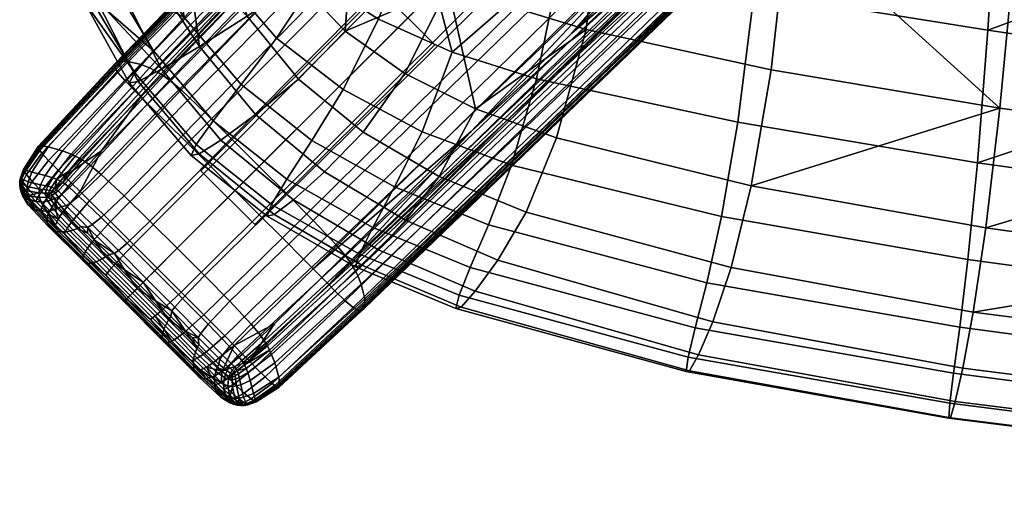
# Model space of a CAD drawing. Header units: millimetres. Extents: x -300 to 300, y -315 to 353.
# Tile 1 of 53: x -299 to -221, y -306 to -268. Entities that reach past the tile are written whole.
import ezdxf

# ---------------------------------------------------------------- set-up
doc = ezdxf.new("R2010")
doc.units = ezdxf.units.MM
doc.header["$MEASUREMENT"] = 0
for name, color, linetype in [('nozky', 250, 'Continuous'), ('podnoz', 7, 'Continuous'), ('sedak', 203, 'Continuous')]:
    doc.layers.add(name, color=color, linetype=linetype)

msp = doc.modelspace()

# ---------------------------------------------------------------- meshes
at = {"layer": 'nozky'}
mesh = msp.add_polyface(dxfattribs=at)
corners = [(-270.429, -266.186, 10), (-266.187, -270.429, 10), (-284.571, -280.328, 10), (-280.328, -284.571, 10), (-270.429, -266.186), (-266.187, -270.429), (-284.571, -280.328), (-280.328, -284.571), (-266.187, -270.429), (-266.187, -270.429, 10), (-270.429, -266.186), (-270.429, -266.186, 10), (-270.429, -266.186), (-270.429, -266.186, 10), (-284.571, -280.328), (-284.571, -280.328, 10), (-284.571, -280.328), (-284.571, -280.328, 10), (-280.328, -284.571), (-280.328, -284.571, 10), (-280.328, -284.571), (-280.328, -284.571, 10), (-266.187, -270.429), (-266.187, -270.429, 10), (-284.571, 280.328, 10), (-280.328, 284.571, 10), (-270.429, 266.186, 10), (-266.187, 270.429, 10), (-284.571, 280.328), (-280.328, 284.571), (-270.429, 266.186), (-266.187, 270.429), (-270.429, 266.186), (-270.429, 266.186, 10), (-266.187, 270.429), (-266.187, 270.429, 10), (-266.187, 270.429), (-266.187, 270.429, 10), (-280.328, 284.571), (-280.328, 284.571, 10), (-280.328, 284.571), (-280.328, 284.571, 10), (-284.571, 280.328), (-284.571, 280.328, 10), (-284.571, 280.328), (-284.571, 280.328, 10), (-270.429, 266.186), (-270.429, 266.186, 10), (270.429, 266.186, 10), (266.187, 270.429, 10), (284.571, 280.328, 10), (280.328, 284.571, 10), (270.429, 266.186), (266.187, 270.429), (284.571, 280.328), (280.328, 284.571), (266.187, 270.429), (266.187, 270.429, 10), (270.429, 266.186), (270.429, 266.186, 10), (270.429, 266.186), (270.429, 266.186, 10), (284.571, 280.328), (284.571, 280.328, 10), (284.571, 280.328), (284.571, 280.328, 10), (280.328, 284.571), (280.328, 284.571, 10), (280.328, 284.571), (280.328, 284.571, 10), (266.187, 270.429), (266.187, 270.429, 10), (284.571, -280.328, 10), (280.328, -284.571, 10), (270.429, -266.186, 10), (266.187, -270.429, 10), (284.571, -280.328), (280.328, -284.571), (270.429, -266.186), (266.187, -270.429), (270.429, -266.186), (270.429, -266.186, 10), (266.187, -270.429), (266.187, -270.429, 10), (266.187, -270.429), (266.187, -270.429, 10), (280.328, -284.571), (280.328, -284.571, 10), (280.328, -284.571), (280.328, -284.571, 10), (284.571, -280.328), (284.571, -280.328, 10), (284.571, -280.328), (284.571, -280.328, 10), (270.429, -266.186), (270.429, -266.186, 10)]
mesh.append_faces([[corners[k] for k in face] for face in [(1, 0, 2, 3), (5, 7, 6, 4), (9, 8, 10, 11), (13, 12, 14, 15), (17, 16, 18, 19), (21, 20, 22, 23), (25, 24, 26, 27), (29, 31, 30, 28), (33, 32, 34, 35), (37, 36, 38, 39), (41, 40, 42, 43), (45, 44, 46, 47), (49, 48, 50, 51), (53, 55, 54, 52), (57, 56, 58, 59), (61, 60, 62, 63), (65, 64, 66, 67), (69, 68, 70, 71), (73, 72, 74, 75), (77, 79, 78, 76), (81, 80, 82, 83), (85, 84, 86, 87), (89, 88, 90, 91), (93, 92, 94, 95)]])
at = {"layer": 'podnoz'}
mesh = msp.add_polyface(dxfattribs=at)
corners = [(-287.293, -276.502, 21.707), (-285.619, -278.17, 21.979), (-257.284, -249.516, 25.912), (-259.028, -247.772, 25.637), (-288.049, -275.75, 21.48), (-259.816, -246.984, 25.408), (-246.984, -259.815, 25.408), (-246.266, -260.534, 25.103), (-235.95, -250.453, 26.488), (-255.437, -269.505, 23.885), (-250.453, -235.95, 26.488), (-260.534, -246.266, 25.103), (-269.505, -255.438, 23.885), (-239.513, -224.748, 27.988), (-277.25, -263.348, 22.832), (-245.698, -261.102, 24.765), (-243.217, -260.365, 9.284), (-252.646, -268.82, 7.734), (-243.416, -260.029, 8.797), (-263.262, -242.859, 19.017), (-291.334, -271.918, 15.192), (-291.358, -272.031, 15.915), (-263.276, -242.997, 19.763), (-219.398, -197.161, 25.091), (-219.352, -197.316, 25.816), (-263.114, -242.653, 17.44), (-291.164, -271.76, 13.674), (-219.38, -196.922, 23.555), (-262.418, -242.52, 14.162), (-290.412, -271.705, 10.561), (-261.332, -242.77, 11.12), (-289.262, -271.981, 7.74), (-260.697, -243.043, 9.838), (-288.604, -272.247, 6.584), (-260.366, -243.217, 9.284), (-288.266, -272.414, 6.096), (-279.858, -260.33, 18.22), (-272.154, -252.375, 19.256), (-263.246, -243.156, 20.472), (-253.246, -232.785, 21.87), (-242.398, -221.52, 23.393), (-268.821, -252.646, 7.734), (-276.461, -260.616, 6.894), (-260.029, -243.416, 8.797), (-250.204, -233.018, 10.102), (-239.565, -221.716, 11.552), (-282.185, -277.807, 4.381), (-253.866, -249.086, 6.647), (-251.475, -251.475, 6.584), (-279.995, -279.994, 4.375), (-284.257, -275.75, 4.391), (-256.131, -246.838, 6.839), (-286.131, -273.961, 4.528), (-258.169, -244.877, 7.283), (-287.029, -273.215, 4.903), (-259.115, -244.07, 7.839), (-287.506, -272.87, 5.255), (-259.604, -243.701, 8.29), (-287.716, -272.732, 5.452), (-259.818, -243.554, 8.529), (-243.554, -259.817, 8.529), (-263.146, -243.389, 21.295), (-263.205, -243.268, 20.892), (-291.301, -272.266, 17.016), (-291.247, -272.373, 17.411), (-262.974, -243.658, 22.047), (-291.085, -272.617, 18.151), (-262.424, -244.326, 23.341), (-290.557, -273.236, 19.431), (-261.607, -245.187, 24.358), (-289.771, -274.045, 20.439), (-261.102, -245.697, 24.765), (-289.285, -274.527, 20.842), (-219.107, -197.751, 27.307), (-219.195, -197.618, 26.914)]
mesh.append_faces([[corners[k] for k in face] for face in [(0, 1, 2, 3), (4, 0, 3, 5), (6, 7, 8, 8), (6, 9, 7, 7), (5, 10, 11, 11), (5, 11, 12, 12), (10, 5, 13, 13), (14, 5, 12, 12), (15, 8, 7, 7), (9, 15, 7, 7), (16, 17, 18, 18), (19, 20, 21, 22), (23, 19, 22, 24), (25, 26, 20, 19), (27, 25, 19, 23), (28, 29, 26, 25), (30, 31, 29, 28), (32, 33, 31, 30), (34, 35, 33, 32), (22, 36, 37, 37), (22, 38, 39, 39), (38, 22, 37, 37), (40, 22, 39, 39), (24, 22, 40, 40), (22, 21, 36, 36), (34, 41, 42, 35), (41, 34, 43, 43), (44, 34, 45, 45), (43, 34, 44, 44), (46, 47, 48, 49), (50, 51, 47, 46), (52, 53, 51, 50), (54, 55, 53, 52), (56, 57, 55, 54), (58, 59, 57, 56), (17, 60, 18, 18), (44, 45, 59, 59), (44, 59, 43, 43), (43, 59, 41, 41), (58, 42, 41, 59), (61, 62, 63, 64), (65, 61, 64, 66), (67, 65, 66, 68), (69, 67, 68, 70), (71, 69, 70, 72), (73, 74, 62, 61), (62, 38, 37, 37), (62, 40, 39, 39), (62, 39, 38, 38), (62, 37, 36, 36), (62, 36, 63, 63), (14, 12, 71, 71), (71, 12, 11, 11), (71, 10, 13, 13), (10, 71, 11, 11)]])
mesh = msp.add_polyface(dxfattribs=at)
corners = [(-276.502, -287.293, 21.707), (-275.75, -288.049, 21.48), (-246.984, -259.815, 25.408), (-247.772, -259.027, 25.637), (-278.17, -285.619, 21.979), (-249.516, -257.284, 25.912), (-279.993, -283.794, 22.079), (-251.418, -255.382, 26.013), (-281.893, -281.894, 22.094), (-253.4, -253.4, 26.027), (-283.794, -279.993, 22.079), (-255.382, -251.418, 26.013), (-285.619, -278.17, 21.979), (-257.284, -249.516, 25.912), (-263.348, -277.25, 22.832), (-255.437, -269.505, 23.885), (-259.816, -246.984, 25.408), (-277.25, -263.348, 22.832), (-288.739, -275.066, 21.178), (-288.049, -275.75, 21.48), (-273.236, -290.557, 19.431), (-272.617, -291.085, 18.151), (-243.659, -262.974, 22.047), (-244.326, -262.424, 23.341), (-274.044, -289.771, 20.439), (-245.187, -261.607, 24.358), (-274.527, -289.285, 20.842), (-245.698, -261.102, 24.765), (-243.268, -263.205, 20.892), (-252.375, -272.154, 19.256), (-243.157, -263.246, 20.472), (-260.33, -279.858, 18.22), (-272.247, -288.604, 6.584), (-272.414, -288.266, 6.096), (-243.217, -260.365, 9.284), (-243.043, -260.697, 9.838), (-271.981, -289.262, 7.74), (-242.77, -261.332, 11.12), (-271.705, -290.412, 10.561), (-242.52, -262.418, 14.162), (-271.76, -291.164, 13.674), (-242.653, -263.114, 17.44), (-260.616, -276.461, 6.894), (-252.646, -268.82, 7.734), (-242.997, -263.275, 19.763), (-272.031, -291.357, 15.915), (-291.334, -271.918, 15.192), (-297.345, -278.428, 14.031), (-297.35, -278.494, 14.721), (-291.358, -272.031, 15.915), (-291.164, -271.76, 13.674), (-297.223, -278.365, 12.585), (-290.412, -271.705, 10.561), (-296.555, -278.461, 9.637), (-289.262, -271.981, 7.74), (-295.429, -278.775, 6.994), (-288.604, -272.247, 6.584), (-294.771, -279.023, 5.917), (-288.266, -272.414, 6.096), (-294.436, -279.176, 5.463), (-291.338, -272.168, 16.605), (-297.316, -278.59, 15.377), (-279.858, -260.33, 18.22), (-287.927, -272.603, 5.676), (-294.103, -279.351, 5.074), (-276.461, -260.616, 6.894), (-272.87, -287.506, 5.255), (-243.701, -259.604, 8.29), (-243.554, -259.817, 8.529), (-272.732, -287.716, 5.452), (-273.214, -287.029, 4.903), (-244.07, -259.115, 7.839), (-273.96, -286.131, 4.528), (-244.877, -258.169, 7.283), (-275.751, -284.257, 4.391), (-246.837, -256.131, 6.839), (-277.807, -282.185, 4.381), (-249.087, -253.865, 6.647), (-279.995, -279.994, 4.375), (-251.475, -251.475, 6.584), (-293.696, -279.6, 4.686), (-287.506, -272.87, 5.255), (-287.029, -273.215, 4.903), (-293.244, -279.922, 4.364), (-293.898, -279.471, 4.867), (-287.716, -272.732, 5.452), (-291.247, -272.373, 17.411), (-291.301, -272.266, 17.016), (-297.275, -278.665, 15.767), (-297.218, -278.752, 16.141), (-291.085, -272.617, 18.151), (-297.057, -278.963, 16.839), (-290.557, -273.236, 19.431), (-296.544, -279.528, 18.039), (-289.771, -274.045, 20.439), (-295.77, -280.299, 18.996), (-292.37, -278.778, 20.509), (-289.285, -274.527, 20.842), (-261.102, -245.697, 24.765)]
mesh.append_faces([[corners[k] for k in face] for face in [(0, 1, 2, 3), (4, 0, 3, 5), (6, 4, 5, 7), (8, 6, 7, 9), (10, 8, 9, 11), (12, 10, 11, 13), (1, 14, 2, 2), (14, 15, 2, 2), (16, 17, 18, 19), (20, 21, 22, 23), (24, 20, 23, 25), (26, 24, 25, 27), (28, 29, 30, 30), (28, 31, 29, 29), (14, 26, 27, 27), (27, 15, 14, 14), (32, 33, 34, 35), (36, 32, 35, 37), (38, 36, 37, 39), (40, 38, 39, 41), (34, 42, 43, 43), (34, 33, 42, 42), (44, 29, 31, 45), (29, 44, 30, 30), (46, 47, 48, 49), (50, 51, 47, 46), (52, 53, 51, 50), (54, 55, 53, 52), (56, 57, 55, 54), (58, 59, 57, 56), (60, 49, 48, 61), (62, 49, 60, 60), (58, 63, 64, 59), (63, 58, 65, 65), (66, 67, 68, 69), (70, 71, 67, 66), (72, 73, 71, 70), (74, 75, 73, 72), (76, 77, 75, 74), (78, 79, 77, 76), (80, 81, 82, 83), (84, 85, 81, 80), (68, 43, 42, 42), (69, 68, 42, 42), (84, 64, 63, 85), (85, 63, 65, 65), (86, 87, 88, 89), (90, 86, 89, 91), (92, 90, 91, 93), (94, 92, 93, 95), (87, 62, 60, 60), (60, 61, 88, 87), (96, 18, 97, 97), (97, 18, 17, 98)]])
mesh = msp.add_polyface(dxfattribs=at)
corners = [(-282.695, -293.319, 20.219), (-281.959, -294.066, 20), (-275.75, -288.049, 21.48), (-276.502, -287.293, 21.707), (-284.333, -291.669, 20.482), (-278.17, -285.619, 21.979), (-275.067, -288.739, 21.178), (-263.348, -277.25, 22.832), (-281.291, -294.748, 19.707), (-278.778, -292.369, 20.509), (-272.373, -291.247, 17.411), (-272.265, -291.301, 17.016), (-243.268, -263.205, 20.892), (-243.389, -263.146, 21.295), (-272.617, -291.085, 18.151), (-243.659, -262.974, 22.047), (-278.752, -297.218, 16.141), (-278.665, -297.275, 15.767), (-278.963, -297.057, 16.839), (-279.528, -296.544, 18.039), (-273.236, -290.557, 19.431), (-280.298, -295.77, 18.996), (-274.044, -289.771, 20.439), (-280.766, -295.289, 19.383), (-274.527, -289.285, 20.842), (-280.444, -298.399, 15.387), (-280.372, -298.443, 15.069), (-280.631, -298.273, 15.97), (-281.171, -297.83, 16.988), (-272.168, -291.338, 16.605), (-260.33, -279.858, 18.22), (-278.59, -297.316, 15.377), (-280.315, -298.477, 14.732), (-279.55, -298.026, 15.064), (-280.899, -298.709, 14.382), (-271.918, -291.334, 15.192), (-271.76, -291.164, 13.674), (-242.653, -263.114, 17.44), (-242.859, -263.262, 19.017), (-272.031, -291.357, 15.915), (-242.997, -263.275, 19.763), (-279.024, -294.771, 5.917), (-279.176, -294.436, 5.463), (-272.414, -288.266, 6.096), (-272.247, -288.604, 6.584), (-278.775, -295.43, 6.994), (-271.981, -289.262, 7.74), (-278.46, -296.555, 9.637), (-271.705, -290.412, 10.561), (-278.366, -297.223, 12.585), (-278.427, -297.346, 14.031), (-278.495, -297.351, 14.721), (-280.892, -296.198, 6.102), (-281.006, -295.89, 5.69), (-280.71, -296.814, 7.084), (-280.439, -297.861, 9.509), (-280.257, -298.428, 12.221), (-280.236, -298.512, 13.535), (-280.259, -298.508, 14.154), (-272.602, -287.927, 5.676), (-279.35, -294.103, 5.074), (-281.146, -295.594, 5.341), (-260.616, -276.461, 6.894), (-279.6, -293.695, 4.686), (-272.87, -287.506, 5.255), (-272.732, -287.716, 5.452), (-279.471, -293.897, 4.867), (-281.363, -295.249, 5.002), (-281.249, -295.418, 5.159), (-279.921, -293.244, 4.364), (-273.214, -287.029, 4.903), (-280.617, -292.4, 4.036), (-273.96, -286.131, 4.528), (-282.305, -290.594, 3.953), (-275.751, -284.257, 4.391), (-284.291, -288.571, 3.969), (-277.807, -282.185, 4.381)]
mesh.append_faces([[corners[k] for k in face] for face in [(0, 1, 2, 3), (4, 0, 3, 5), (2, 6, 7, 7), (1, 8, 9, 9), (1, 9, 6, 2), (10, 11, 12, 13), (14, 10, 13, 15), (16, 17, 11, 10), (18, 16, 10, 14), (19, 18, 14, 20), (21, 19, 20, 22), (23, 21, 22, 24), (25, 26, 17, 16), (27, 25, 16, 18), (28, 27, 18, 19), (11, 29, 30, 30), (31, 29, 11, 17), (12, 11, 30, 30), (26, 32, 33, 33), (26, 33, 31, 17), (26, 34, 32, 32), (24, 6, 9, 23), (6, 24, 7, 7), (9, 8, 23, 23), (35, 36, 37, 38), (39, 35, 38, 40), (41, 42, 43, 44), (45, 41, 44, 46), (47, 45, 46, 48), (49, 47, 48, 36), (50, 49, 36, 35), (51, 50, 35, 39), (52, 53, 42, 41), (54, 52, 41, 45), (55, 54, 45, 47), (56, 55, 47, 49), (57, 56, 49, 50), (58, 57, 50, 51), (59, 43, 42, 60), (42, 61, 60, 60), (62, 43, 59, 59), (53, 61, 42, 42), (51, 39, 29, 31), (29, 39, 30, 30), (31, 33, 51, 51), (51, 33, 32, 58), (63, 64, 65, 66), (67, 63, 66, 68), (69, 70, 64, 63), (71, 72, 70, 69), (73, 74, 72, 71), (75, 76, 74, 73), (62, 59, 65, 65), (66, 60, 61, 61), (65, 59, 60, 66)]])
mesh = msp.add_polyface(dxfattribs=at)
corners = [(-296.094, -282.911, 18.515), (-294.749, -281.291, 19.707), (-295.289, -280.766, 19.383), (-296.625, -282.392, 18.209), (-291.669, -284.333, 20.482), (-289.87, -286.127, 20.579), (-283.794, -279.993, 22.079), (-285.619, -278.17, 21.979), (-293.319, -282.695, 20.219), (-287.293, -276.502, 21.707), (-294.066, -281.959, 20), (-288.049, -275.75, 21.48), (-288.739, -275.066, 21.178), (-292.37, -278.778, 20.509), (-296.555, -278.461, 9.637), (-297.861, -280.439, 9.509), (-298.428, -280.257, 12.221), (-297.223, -278.365, 12.585), (-296.815, -280.711, 7.084), (-297.164, -281.443, 7.245), (-298.15, -281.215, 9.557), (-295.429, -278.775, 6.994), (-296.593, -281.557, 6.325), (-296.714, -281.842, 6.445), (-297.257, -281.771, 7.337), (-296.198, -280.892, 6.102), (-294.771, -279.023, 5.917), (-296.313, -281.627, 5.946), (-296.456, -281.877, 6.085), (-295.89, -281.006, 5.69), (-294.436, -279.176, 5.463), (-297.291, -282.08, 7.422), (-296.776, -282.105, 6.547), (-296.552, -282.099, 6.218), (-296.049, -281.721, 5.629), (-296.215, -281.923, 5.787), (-294.103, -279.351, 5.074), (-294.955, -280.359, 5.15), (-296.35, -282.08, 5.952), (-295.593, -281.146, 5.341), (-292.401, -280.617, 4.036), (-286.131, -273.961, 4.528), (-284.257, -275.75, 4.391), (-290.594, -282.305, 3.953), (-294.158, -282.328, 4.48), (-292.41, -284.008, 4.482), (-293.244, -279.922, 4.364), (-287.029, -273.215, 4.903), (-294.88, -281.659, 4.734), (-295.487, -282.199, 5.157), (-294.843, -282.872, 4.974), (-295.249, -281.363, 5.002), (-293.696, -279.6, 4.686), (-295.777, -281.914, 5.355), (-296.01, -282.108, 5.588), (-295.764, -282.398, 5.437), (-295.418, -281.248, 5.159), (-293.898, -279.471, 4.867), (-295.907, -281.809, 5.475), (-296.109, -282.004, 5.675), (-296.241, -282.257, 5.869), (-296.062, -282.517, 5.778), (-297.096, -281.93, 17.848), (-297.831, -281.171, 16.988), (-298.15, -281.75, 16.266), (-297.436, -282.512, 17.06), (-296.544, -279.528, 18.039), (-297.057, -278.963, 16.839), (-298.273, -280.631, 15.97), (-295.77, -280.299, 18.996), (-289.285, -274.527, 20.842), (-289.771, -274.045, 20.439), (-297.275, -278.665, 15.767), (-297.316, -278.59, 15.377), (-298.026, -279.55, 15.064), (-296.484, -282.355, 6.201), (-296.733, -282.416, 6.583), (-297.249, -282.448, 7.507), (-298.17, -282.298, 9.822)]
mesh.append_faces([[corners[k] for k in face] for face in [(0, 1, 2, 3), (4, 5, 6, 7), (8, 4, 7, 9), (10, 8, 9, 11), (11, 12, 13, 10), (10, 13, 1, 1), (14, 15, 16, 17), (18, 19, 20, 15), (21, 18, 15, 14), (22, 23, 24, 19), (25, 22, 19, 18), (26, 25, 18, 21), (27, 28, 23, 22), (29, 27, 22, 25), (30, 29, 25, 26), (31, 24, 23, 32), (32, 23, 28, 33), (27, 29, 34, 34), (27, 34, 35, 28), (30, 36, 37, 29), (35, 38, 33, 28), (39, 29, 37, 37), (39, 34, 29, 29), (40, 41, 42, 43), (44, 40, 43, 45), (46, 47, 41, 40), (48, 46, 40, 44), (49, 48, 44, 50), (51, 52, 46, 48), (53, 51, 48, 49), (54, 53, 49, 55), (56, 57, 52, 51), (58, 56, 51, 53), (59, 58, 53, 54), (54, 60, 38, 59), (54, 55, 61, 60), (58, 34, 56, 56), (39, 56, 34, 34), (34, 58, 59, 35), (38, 35, 59, 59), (56, 37, 36, 57), (56, 39, 37, 37), (62, 63, 64, 65), (66, 67, 68, 63), (69, 66, 63, 62), (2, 69, 62, 3), (70, 71, 69, 2), (72, 73, 74, 74), (13, 2, 1, 1), (70, 2, 13, 13), (33, 75, 76, 76), (77, 31, 32, 76), (76, 32, 33, 33), (78, 31, 77, 77), (38, 60, 75, 33)]])
mesh = msp.add_polyface(dxfattribs=at)
corners = [(-286.127, -289.87, 20.579), (-284.333, -291.669, 20.482), (-278.17, -285.619, 21.979), (-279.993, -283.794, 22.079), (-287.998, -287.998, 20.593), (-281.893, -281.894, 22.094), (-289.87, -286.127, 20.579), (-283.794, -279.993, 22.079), (-284.293, -294.691, 19.001), (-283.57, -295.424, 18.792), (-281.959, -294.066, 20), (-282.695, -293.319, 20.219), (-285.9, -293.075, 19.25), (-287.655, -291.316, 19.342), (-284.852, -295.068, 18.158), (-284.138, -295.789, 17.959), (-286.433, -293.479, 18.396), (-288.158, -291.752, 18.483), (-282.911, -296.095, 18.515), (-281.291, -294.748, 19.707), (-285.302, -295.276, 17.115), (-284.602, -295.982, 16.929), (-286.849, -293.724, 17.338), (-288.533, -292.038, 17.42), (-282.398, -295.764, 5.437), (-282.199, -295.486, 5.157), (-281.914, -295.777, 5.355), (-282.109, -296.01, 5.588), (-282.872, -294.843, 4.974), (-282.328, -294.158, 4.48), (-281.659, -294.88, 4.734), (-283.08, -295.156, 5.301), (-284.008, -292.41, 4.482), (-282.305, -290.594, 3.953), (-280.617, -292.4, 4.036), (-284.567, -293.121, 5.046), (-284.786, -293.444, 5.418), (-286.017, -290.371, 4.528), (-284.291, -288.571, 3.969), (-286.609, -291.056, 5.118), (-286.852, -291.359, 5.505), (-286.428, -286.429, 3.97), (-279.995, -279.994, 4.375), (-277.807, -282.185, 4.381), (-288.192, -288.192, 4.535), (-288.831, -288.831, 5.128), (-288.571, -284.291, 3.969), (-282.185, -277.807, 4.381), (-290.594, -282.305, 3.953), (-284.257, -275.75, 4.391), (-282.516, -296.062, 5.778), (-283.155, -295.545, 5.686), (-285.78, -292.936, 5.914), (-284.728, -294, 5.83), (-285.241, -293.479, 5.878), (-286.922, -291.787, 5.957), (-288.122, -290.584, 5.973), (-284.366, -296.659, 15.461), (-284.172, -296.662, 16.095), (-287.024, -293.795, 16.724), (-287.178, -293.836, 16.06), (-284.7, -296.558, 14.079), (-287.423, -293.827, 14.61), (-285.12, -296.02, 11.075), (-287.646, -293.489, 11.456), (-285.149, -295.133, 8.157), (-287.488, -292.785, 8.397), (-284.998, -294.591, 6.889), (-287.258, -292.318, 7.067), (-284.878, -294.301, 6.329), (-287.103, -292.061, 6.48), (-283.397, -296.125, 6.617), (-283.517, -296.67, 7.739), (-283.292, -295.838, 6.125)]
mesh.append_faces([[corners[k] for k in face] for face in [(0, 1, 2, 3), (4, 0, 3, 5), (6, 4, 5, 7), (8, 9, 10, 11), (12, 8, 11, 1), (13, 12, 1, 0), (14, 15, 9, 8), (16, 14, 8, 12), (17, 16, 12, 13), (18, 19, 10, 10), (9, 18, 10, 10), (9, 15, 18, 18), (14, 20, 21, 15), (16, 22, 20, 14), (16, 17, 22, 22), (17, 23, 22, 22), (24, 25, 26, 27), (28, 29, 30, 25), (31, 28, 25, 24), (32, 33, 34, 29), (35, 32, 29, 28), (36, 35, 28, 31), (37, 38, 33, 32), (39, 37, 32, 35), (40, 39, 35, 36), (41, 42, 43, 38), (44, 41, 38, 37), (45, 44, 37, 39), (46, 47, 42, 41), (48, 49, 47, 46), (24, 50, 51, 31), (40, 36, 52, 52), (31, 51, 53, 36), (36, 53, 54, 54), (40, 52, 55, 55), (56, 40, 55, 55), (52, 36, 54, 54), (57, 58, 59, 60), (61, 57, 60, 62), (63, 61, 62, 64), (65, 63, 64, 66), (67, 65, 66, 68), (69, 67, 68, 70), (71, 72, 65, 67), (73, 71, 67, 69), (58, 21, 20, 20), (59, 20, 22, 22), (58, 20, 59, 59), (69, 53, 51, 73), (69, 70, 52, 52), (70, 56, 55, 55), (52, 70, 55, 55), (69, 54, 53, 53), (54, 69, 52, 52), (51, 50, 73, 73)]])
mesh = msp.add_polyface(dxfattribs=at)
corners = [(-298.718, -280.89, 14.262), (-298.704, -280.908, 14.459), (-298.476, -280.315, 14.732), (-298.495, -280.282, 14.448), (-298.772, -281.118, 14.105), (-298.748, -281.163, 14.424), (-298.79, -281.29, 14.042), (-298.741, -280.897, 13.327), (-298.789, -281.182, 13.262), (-298.787, -281.138, 13.763), (-298.737, -280.882, 13.878), (-298.512, -280.235, 13.535), (-298.508, -280.259, 14.154), (-297.345, -278.428, 14.031), (-297.35, -278.494, 14.721), (-298.67, -280.981, 12.125), (-298.719, -281.305, 12.123), (-298.428, -280.257, 12.221), (-297.223, -278.365, 12.585), (-298.15, -281.215, 9.557), (-298.213, -281.566, 9.613), (-297.861, -280.439, 9.509), (-297.164, -281.443, 7.245), (-297.257, -281.771, 7.337), (-298.026, -279.55, 15.064), (-297.316, -278.59, 15.377), (-298.804, -281.365, 13.682), (-298.801, -281.441, 13.253), (-298.726, -281.605, 12.169), (-298.224, -281.9, 9.691), (-297.291, -282.08, 7.422), (-298.654, -281.015, 14.912), (-298.687, -280.945, 14.66), (-298.722, -281.238, 14.623), (-298.554, -281.202, 15.378), (-298.632, -281.437, 15.022), (-298.15, -281.75, 16.266), (-298.242, -281.998, 15.841), (-297.436, -282.512, 17.06), (-297.537, -282.763, 16.6), (-298.399, -280.443, 15.387), (-298.443, -280.371, 15.069), (-298.273, -280.631, 15.97), (-297.831, -281.171, 16.988), (-297.218, -278.752, 16.141), (-297.275, -278.665, 15.767), (-297.057, -278.963, 16.839), (-298.759, -281.43, 14.281), (-298.677, -281.645, 14.618), (-298.296, -282.226, 15.371), (-297.985, -282.586, 15.742), (-298.771, -281.728, 13.406), (-298.777, -281.59, 13.871), (-298.683, -281.956, 12.312), (-298.683, -282.002, 13.66), (-298.694, -281.833, 14.164), (-298.58, -282.29, 12.523), (-298.043, -282.681, 9.98), (-298.17, -282.298, 9.822), (-298.298, -282.635, 14.288), (-298.314, -282.438, 14.851)]
mesh.append_faces([[corners[k] for k in face] for face in [(0, 1, 2, 3), (4, 1, 0, 0), (4, 5, 1, 1), (5, 4, 6, 6), (7, 8, 9, 10), (11, 7, 10, 12), (13, 11, 12, 14), (15, 16, 8, 7), (17, 15, 7, 11), (18, 17, 11, 13), (19, 20, 16, 15), (21, 19, 15, 17), (22, 23, 20, 19), (3, 2, 24, 24), (25, 14, 24, 24), (9, 26, 6, 4), (9, 4, 0, 10), (26, 9, 8, 27), (27, 8, 16, 28), (12, 10, 0, 3), (12, 3, 14, 14), (3, 24, 14, 14), (20, 29, 28, 16), (23, 30, 29, 20), (31, 32, 5, 33), (34, 31, 33, 35), (36, 34, 35, 37), (38, 36, 37, 39), (40, 41, 32, 31), (42, 40, 31, 34), (43, 42, 34, 36), (44, 45, 41, 40), (46, 44, 40, 42), (47, 33, 5, 6), (32, 1, 5, 5), (32, 41, 2, 1), (48, 35, 33, 47), (37, 48, 49, 49), (48, 37, 35, 35), (50, 37, 49, 49), (45, 24, 2, 41), (51, 52, 26, 27), (51, 27, 53, 53), (54, 55, 52, 51), (56, 54, 51, 53), (57, 56, 53, 58), (59, 60, 55, 54), (26, 52, 47, 6), (48, 47, 52, 55), (28, 53, 27, 27), (53, 28, 29, 58), (60, 49, 48, 55), (60, 50, 49, 49), (58, 29, 30, 30)]])
mesh = msp.add_polyface(dxfattribs=at)
corners = [(-294.749, -281.291, 19.707), (-296.094, -282.911, 18.515), (-295.424, -283.569, 18.792), (-294.066, -281.959, 20), (-294.692, -284.293, 19.001), (-293.319, -282.695, 20.219), (-295.068, -284.853, 18.158), (-293.479, -286.434, 18.396), (-293.075, -285.899, 19.25), (-295.789, -284.139, 17.959), (-295.276, -285.303, 17.115), (-293.724, -286.85, 17.338), (-296.449, -283.486, 17.694), (-295.982, -284.602, 16.929), (-296.559, -283.734, 17.214), (-296.629, -283.961, 16.681), (-295.156, -283.08, 5.301), (-294.843, -282.872, 4.974), (-293.121, -284.566, 5.046), (-293.444, -284.786, 5.418), (-295.764, -282.398, 5.437), (-295.487, -282.199, 5.157), (-294, -284.729, 5.83), (-295.545, -283.155, 5.686), (-296.062, -282.517, 5.778), (-296.973, -282.972, 17.402), (-297.436, -282.512, 17.06), (-297.537, -282.763, 16.6), (-297.078, -283.222, 16.93), (-296.625, -282.392, 18.209), (-297.096, -281.93, 17.848), (-297.143, -283.452, 16.408), (-297.985, -282.586, 15.742), (-298.242, -281.998, 15.841), (-297.124, -282.803, 7.579), (-298.043, -282.681, 9.98), (-298.17, -282.298, 9.822), (-297.249, -282.448, 7.507), (-296.596, -282.723, 6.583), (-296.733, -282.416, 6.583), (-296.329, -282.637, 6.155), (-296.484, -282.355, 6.201), (-298.173, -282.977, 13.053), (-298.298, -282.635, 14.288), (-298.683, -282.002, 13.66), (-298.58, -282.29, 12.523), (-297.595, -283.428, 10.348), (-296.67, -283.518, 7.739), (-296.124, -283.397, 6.617), (-295.838, -283.292, 6.125), (-296.659, -284.366, 15.461), (-296.662, -284.172, 16.095), (-298.314, -282.438, 14.851), (-296.558, -284.7, 14.079), (-296.02, -285.12, 11.075), (-295.132, -285.148, 8.157), (-294.591, -284.998, 6.889), (-294.301, -284.879, 6.329), (-293.836, -287.179, 16.06), (-293.795, -287.024, 16.724), (-293.827, -287.424, 14.61), (-293.489, -287.646, 11.456), (-292.785, -287.488, 8.397), (-296.241, -282.257, 5.869), (-293.48, -285.241, 5.878)]
mesh.append_faces([[corners[k] for k in face] for face in [(0, 1, 2, 3), (2, 4, 5, 3), (6, 7, 8, 4), (9, 6, 4, 2), (6, 10, 11, 7), (1, 9, 2, 2), (1, 12, 9, 9), (13, 9, 14, 14), (14, 9, 12, 12), (13, 14, 15, 15), (10, 6, 9, 13), (16, 17, 18, 19), (20, 21, 17, 16), (19, 22, 23, 16), (16, 23, 24, 20), (25, 26, 27, 28), (29, 30, 26, 25), (31, 28, 27, 32), (28, 31, 15, 14), (29, 25, 12, 1), (25, 28, 14, 12), (27, 33, 32, 32), (34, 35, 36, 37), (38, 34, 37, 39), (40, 38, 39, 41), (42, 43, 44, 45), (46, 42, 45, 35), (47, 46, 35, 34), (48, 47, 34, 38), (49, 48, 38, 40), (50, 51, 52, 43), (53, 50, 43, 42), (54, 53, 42, 46), (55, 54, 46, 47), (56, 55, 47, 48), (57, 56, 48, 49), (58, 59, 51, 50), (60, 58, 50, 53), (61, 60, 53, 54), (62, 61, 54, 55), (52, 31, 32, 32), (51, 13, 15, 15), (51, 10, 13, 13), (51, 15, 31, 31), (52, 51, 31, 31), (59, 11, 10, 10), (59, 10, 51, 51), (40, 41, 63, 63), (49, 40, 24, 24), (24, 23, 49, 49), (63, 24, 40, 40), (22, 57, 23, 23), (57, 49, 23, 23), (57, 22, 64, 64)]])
mesh = msp.add_polyface(dxfattribs=at)
corners = [(-289.485, -289.485, 19.355), (-287.655, -291.316, 19.342), (-286.127, -289.87, 20.579), (-287.998, -287.998, 20.593), (-291.316, -287.655, 19.342), (-289.87, -286.127, 20.579), (-293.075, -285.899, 19.25), (-291.669, -284.333, 20.482), (-294.692, -284.293, 19.001), (-293.319, -282.695, 20.219), (-289.955, -289.955, 18.496), (-288.158, -291.752, 18.483), (-291.752, -288.158, 18.483), (-293.479, -286.434, 18.396), (-290.285, -290.285, 17.432), (-288.533, -292.038, 17.42), (-293.724, -286.85, 17.338), (-292.038, -288.533, 17.42), (-289.104, -289.104, 5.518), (-288.831, -288.831, 5.128), (-286.609, -291.056, 5.118), (-286.852, -291.359, 5.505), (-290.372, -286.017, 4.528), (-288.571, -284.291, 3.969), (-286.428, -286.429, 3.97), (-288.192, -288.192, 4.535), (-291.056, -286.609, 5.118), (-291.36, -286.852, 5.505), (-292.41, -284.008, 4.482), (-290.594, -282.305, 3.953), (-293.121, -284.566, 5.046), (-293.444, -284.786, 5.418), (-294.843, -282.872, 4.974), (-294.158, -282.328, 4.48), (-288.122, -290.584, 5.973), (-289.353, -289.354, 5.975), (-292.935, -285.78, 5.914), (-290.584, -288.122, 5.973), (-291.787, -286.922, 5.957), (-293.48, -285.241, 5.878), (-294, -284.729, 5.83), (-292.318, -287.258, 7.067), (-292.785, -287.488, 8.397), (-295.132, -285.148, 8.157), (-294.591, -284.998, 6.889), (-292.06, -287.104, 6.48), (-294.301, -284.879, 6.329), (-290.506, -290.506, 16.145), (-290.409, -290.408, 16.814), (-293.795, -287.024, 16.724), (-293.836, -287.179, 16.06), (-290.625, -290.625, 14.686), (-293.827, -287.424, 14.61), (-290.567, -290.567, 11.51), (-293.489, -287.646, 11.456), (-290.136, -290.136, 8.431), (-289.787, -289.787, 7.092), (-289.58, -289.58, 6.502), (-287.178, -293.836, 16.06), (-287.024, -293.795, 16.724), (-287.423, -293.827, 14.61), (-287.646, -293.489, 11.456), (-287.488, -292.785, 8.397), (-287.258, -292.318, 7.067), (-287.103, -292.061, 6.48), (-286.849, -293.724, 17.338)]
mesh.append_faces([[corners[k] for k in face] for face in [(0, 1, 2, 3), (4, 0, 3, 5), (6, 4, 5, 7), (8, 6, 7, 9), (10, 11, 1, 0), (12, 10, 0, 4), (13, 12, 4, 6), (10, 14, 15, 11), (13, 16, 17, 12), (12, 17, 14, 10), (18, 19, 20, 21), (22, 23, 24, 25), (26, 22, 25, 19), (27, 26, 19, 18), (28, 29, 23, 22), (30, 28, 22, 26), (31, 30, 26, 27), (32, 33, 28, 30), (18, 21, 34, 34), (34, 35, 18, 18), (31, 27, 36, 36), (27, 18, 37, 37), (35, 37, 18, 18), (27, 37, 38, 38), (31, 36, 39, 39), (36, 27, 38, 38), (40, 31, 39, 39), (41, 42, 43, 44), (45, 41, 44, 46), (47, 48, 49, 50), (51, 47, 50, 52), (53, 51, 52, 54), (55, 53, 54, 42), (56, 55, 42, 41), (57, 56, 41, 45), (58, 59, 48, 47), (60, 58, 47, 51), (61, 60, 51, 53), (62, 61, 53, 55), (63, 62, 55, 56), (64, 63, 56, 57), (49, 17, 16, 16), (48, 17, 49, 49), (46, 39, 36, 45), (45, 38, 37, 37), (38, 45, 36, 36), (57, 45, 37, 37), (17, 48, 14, 14), (48, 15, 14, 14), (59, 65, 15, 15), (48, 59, 15, 15), (35, 34, 57, 57), (37, 35, 57, 57), (57, 34, 64, 64)]])
mesh = msp.add_polyface(dxfattribs=at)
corners = [(-281.114, -298.765, 14.211), (-281.138, -298.787, 13.763), (-280.882, -298.737, 13.878), (-280.899, -298.709, 14.382), (-281.29, -298.79, 14.042), (-281.365, -298.805, 13.682), (-281.929, -297.096, 17.848), (-281.171, -297.83, 16.988), (-279.528, -296.544, 18.039), (-280.298, -295.77, 18.996), (-282.392, -296.625, 18.209), (-280.766, -295.289, 19.383), (-281.015, -298.654, 14.912), (-280.945, -298.688, 14.66), (-280.372, -298.443, 15.069), (-280.444, -298.399, 15.387), (-281.202, -298.554, 15.378), (-280.631, -298.273, 15.97), (-281.75, -298.149, 16.266), (-282.511, -297.436, 17.06), (-281.238, -298.722, 14.623), (-281.163, -298.748, 14.424), (-281.437, -298.632, 15.022), (-281.998, -298.242, 15.841), (-281.645, -298.677, 14.618), (-281.43, -298.76, 14.281), (-281.911, -298.525, 14.99), (-282.911, -296.095, 18.515), (-281.291, -294.748, 19.707), (-281.556, -296.593, 6.325), (-281.627, -296.312, 5.946), (-281.006, -295.89, 5.69), (-280.892, -296.198, 6.102), (-281.443, -297.164, 7.245), (-280.71, -296.814, 7.084), (-281.215, -298.15, 9.557), (-280.439, -297.861, 9.509), (-280.982, -298.67, 12.125), (-280.257, -298.428, 12.221), (-280.897, -298.741, 13.327), (-280.236, -298.512, 13.535), (-280.259, -298.508, 14.154), (-281.842, -296.713, 6.445), (-281.877, -296.455, 6.085), (-281.771, -297.257, 7.337), (-281.567, -298.213, 9.613), (-281.304, -298.719, 12.123), (-281.182, -298.789, 13.262), (-281.72, -296.049, 5.63), (-281.146, -295.594, 5.341), (-281.922, -296.215, 5.787), (-281.9, -298.225, 9.691), (-282.08, -297.291, 7.422), (-280.315, -298.477, 14.732), (-281.442, -298.801, 13.253), (-281.605, -298.727, 12.169), (-281.914, -295.777, 5.355), (-281.363, -295.249, 5.002), (-281.249, -295.418, 5.159), (-281.808, -295.907, 5.476), (-281.659, -294.88, 4.734), (-279.921, -293.244, 4.364), (-279.6, -293.695, 4.686), (-282.199, -295.486, 5.157), (-282.328, -294.158, 4.48), (-280.617, -292.4, 4.036), (-279.471, -293.897, 4.867), (-282.004, -296.109, 5.675), (-281.727, -298.771, 13.406), (-281.59, -298.776, 13.871), (-281.833, -298.693, 14.164), (-282.003, -298.684, 13.66), (-281.956, -298.684, 12.312)]
mesh.append_faces([[corners[k] for k in face] for face in [(0, 1, 2, 3), (4, 5, 1, 0), (6, 7, 8, 9), (10, 6, 9, 11), (12, 13, 14, 15), (16, 12, 15, 17), (18, 16, 17, 7), (19, 18, 7, 6), (20, 21, 13, 12), (22, 20, 12, 16), (23, 22, 16, 18), (13, 3, 14, 14), (0, 3, 13, 21), (0, 21, 4, 4), (22, 24, 25, 20), (20, 25, 4, 21), (22, 26, 24, 24), (27, 11, 28, 28), (29, 30, 31, 32), (33, 29, 32, 34), (35, 33, 34, 36), (37, 35, 36, 38), (39, 37, 38, 40), (2, 39, 40, 41), (42, 43, 30, 29), (44, 42, 29, 33), (45, 44, 33, 35), (46, 45, 35, 37), (47, 46, 37, 39), (1, 47, 39, 2), (31, 48, 49, 49), (30, 48, 31, 31), (50, 48, 30, 43), (45, 51, 52, 44), (2, 41, 53, 3), (47, 54, 55, 46), (55, 51, 45, 45), (1, 5, 54, 47), (46, 55, 45, 45), (56, 57, 58, 59), (60, 61, 62, 57), (63, 60, 57, 56), (64, 65, 61, 60), (66, 49, 58, 58), (49, 48, 59, 58), (50, 67, 59, 48), (68, 69, 70, 71), (54, 5, 69, 68), (54, 68, 72, 72), (70, 24, 26, 26), (70, 25, 24, 24), (69, 25, 70, 70), (4, 25, 69, 5), (72, 55, 54, 54)]])
mesh = msp.add_polyface(dxfattribs=at)
corners = [(-284.138, -295.789, 17.959), (-283.734, -296.56, 17.214), (-283.487, -296.449, 17.694), (-284.602, -295.982, 16.929), (-283.961, -296.629, 16.681), (-282.911, -296.095, 18.515), (-282.972, -296.973, 17.402), (-282.511, -297.436, 17.06), (-281.929, -297.096, 17.848), (-282.392, -296.625, 18.209), (-282.763, -297.537, 16.6), (-281.998, -298.242, 15.841), (-281.75, -298.149, 16.266), (-283.222, -297.078, 16.93), (-282.226, -298.296, 15.371), (-281.911, -298.525, 14.99), (-281.437, -298.632, 15.022), (-280.766, -295.289, 19.383), (-282.586, -297.984, 15.742), (-283.452, -297.144, 16.408), (-282.08, -296.351, 5.952), (-281.922, -296.215, 5.787), (-281.877, -296.455, 6.085), (-282.099, -296.553, 6.218), (-281.771, -297.257, 7.337), (-282.08, -297.291, 7.422), (-282.105, -296.775, 6.547), (-281.842, -296.713, 6.445), (-282.109, -296.01, 5.588), (-281.914, -295.777, 5.355), (-281.808, -295.907, 5.476), (-282.004, -296.109, 5.675), (-282.256, -296.241, 5.869), (-282.516, -296.062, 5.778), (-282.398, -295.764, 5.437), (-282.634, -298.298, 14.288), (-282.438, -298.313, 14.851), (-284.172, -296.662, 16.095), (-284.366, -296.659, 15.461), (-282.976, -298.174, 13.053), (-284.7, -296.558, 14.079), (-283.428, -297.595, 10.348), (-285.12, -296.02, 11.075), (-283.517, -296.67, 7.739), (-285.149, -295.133, 8.157), (-282.003, -298.684, 13.66), (-281.833, -298.693, 14.164), (-282.29, -298.58, 12.523), (-282.68, -298.043, 9.98), (-282.803, -297.125, 7.579), (-282.723, -296.596, 6.583), (-283.397, -296.125, 6.617), (-282.637, -296.329, 6.155), (-283.292, -295.838, 6.125), (-281.956, -298.684, 12.312), (-281.727, -298.771, 13.406), (-282.298, -298.17, 9.822), (-282.448, -297.249, 7.507), (-282.416, -296.732, 6.583), (-282.355, -296.484, 6.201), (-281.9, -298.225, 9.691), (-281.605, -298.727, 12.169)]
mesh.append_faces([[corners[k] for k in face] for face in [(0, 1, 2, 2), (0, 3, 1, 1), (4, 1, 3, 3), (5, 0, 2, 2), (6, 7, 8, 9), (10, 11, 12, 7), (13, 10, 7, 6), (11, 14, 15, 16), (5, 6, 9, 9), (9, 17, 5, 5), (18, 10, 13, 19), (19, 13, 1, 4), (14, 11, 18, 18), (13, 6, 2, 1), (6, 5, 2, 2), (11, 10, 18, 18), (20, 21, 22, 23), (24, 25, 26, 27), (27, 26, 23, 22), (28, 29, 30, 31), (20, 31, 21, 21), (32, 28, 31, 20), (33, 34, 28, 32), (35, 36, 37, 38), (39, 35, 38, 40), (41, 39, 40, 42), (43, 41, 42, 44), (45, 46, 36, 35), (47, 45, 35, 39), (48, 47, 39, 41), (49, 48, 41, 43), (50, 49, 43, 51), (52, 50, 51, 53), (54, 55, 45, 47), (56, 54, 47, 48), (57, 56, 48, 49), (58, 57, 49, 50), (59, 58, 50, 52), (59, 23, 58, 58), (37, 4, 3, 3), (37, 19, 4, 4), (36, 18, 19, 19), (18, 36, 14, 14), (15, 14, 36, 36), (37, 36, 19, 19), (46, 15, 36, 36), (56, 60, 61, 54), (25, 56, 57, 57), (58, 26, 25, 57), (33, 52, 53, 53), (56, 25, 60, 60), (26, 58, 23, 23), (52, 33, 32, 59), (32, 20, 23, 59)]])
at = {"layer": 'sedak'}
mesh = msp.add_polyface(dxfattribs=at)
corners = [(-251.915, -243.386, 352.524), (-252.999, -257.628, 356.855), (-264.62, -255.051, 360.624), (-263.918, -241.411, 357.483), (-237.258, -245.597, 347.935), (-238.443, -260.317, 353.298), (-273.71, -252.616, 364.562), (-265.145, -265.908, 364.084), (-272.721, -262.116, 366.24), (-254.302, -269.233, 361.633), (-239.77, -272.406, 358.949), (-221.831, -275.425, 356.378), (-271.833, -277.312, 373.457), (-276.902, -273.141, 373.975), (-273.245, -269.362, 369.429), (-268.548, -272.683, 368.658), (-273.391, -273.952, 412.01), (-278.642, -269.905, 411.803), (-281.397, -273.561, 407.026), (-275.859, -277.955, 407.068), (-270.627, -268.403, 416.383), (-275.534, -265.231, 415.955), (-264.826, -271.015, 416.686), (-267.204, -277.273, 412.111), (-258.213, -273.094, 416.835), (-260.184, -279.902, 412.082), (-276.964, -265.426, 370.013), (-280.933, -268.184, 374.271), (-262.992, -275.47, 367.76), (-241.339, -281.51, 364.619), (-256.638, -277.743, 366.77), (-267.585, -260.615, 419.756), (-275.467, -257.247, 418.38), (-279.402, -261.393, 415.432), (-256.23, -263.492, 420.577), (-241.119, -266.308, 420.7), (-242.394, -276.52, 416.594), (-278.287, -254.05, 367.645), (-277.189, -259.614, 368.207), (-239.407, -242.976, 424.706), (-254.538, -241.005, 423.906), (-255.343, -253.188, 422.677), (-240.227, -255.552, 423.12), (-272.384, -250.189, 420.099), (-276.663, -247.207, 418.824), (-267.409, -251.148, 421.198)]
mesh.append_faces([[corners[k] for k in face] for face in [(0, 1, 2, 3), (4, 5, 1, 0), (6, 2, 7, 8), (2, 1, 9, 7), (10, 9, 1, 5), (11, 10, 5, 5), (12, 13, 14, 15), (16, 17, 18, 19), (20, 21, 17, 16), (22, 20, 16, 23), (24, 22, 23, 25), (26, 8, 14, 14), (7, 14, 8, 8), (14, 13, 27, 26), (15, 7, 28, 28), (9, 28, 7, 7), (14, 7, 15, 15), (9, 10, 29, 30), (28, 9, 30, 30), (31, 32, 21, 21), (21, 32, 33, 33), (31, 20, 22, 22), (34, 31, 22, 22), (21, 20, 31, 31), (35, 34, 24, 36), (22, 24, 34, 34), (37, 6, 8, 8), (37, 8, 38, 38), (26, 38, 8, 8), (39, 40, 41, 42), (43, 44, 32, 32), (43, 32, 31, 31), (45, 31, 34, 34), (34, 35, 41, 41), (35, 42, 41, 41), (41, 45, 34, 34), (43, 31, 45, 45)]])
mesh = msp.add_polyface(dxfattribs=at)
corners = [(-177.14, -280.733, 352.334), (-200.833, -278.207, 354.17), (-199.651, -265.425, 347.291), (-221.831, -275.425, 356.378), (-220.65, -262.965, 350.025), (-238.443, -260.317, 353.298), (-175.837, -267.663, 345.085), (-149.708, -269.673, 343.338), (-223.906, -291.464, 368.276), (-242.92, -287.951, 370.185), (-241.339, -281.51, 364.619), (-222.93, -284.819, 362.484), (-223.583, -279.709, 415.441), (-242.394, -276.52, 416.594), (-243.671, -283.942, 411.557), (-224.329, -287.309, 410.274), (-201.73, -287.797, 360.557), (-178.01, -290.479, 358.868), (-178.508, -297.273, 364.716), (-178.748, -301.691, 370.059), (-224.717, -295.853, 373.771), (-178.844, -304.309, 375.078), (-225.323, -298.477, 378.984), (-178.89, -305.608, 379.94), (-225.693, -299.75, 383.957), (-178.907, -305.699, 384.771), (-225.83, -299.781, 388.843), (-178.896, -304.601, 389.684), (-225.745, -298.6, 393.821), (-178.86, -302.33, 394.792), (-225.452, -296.239, 399.071), (-178.792, -298.805, 400.127), (-224.967, -292.631, 404.669), (-178.664, -293.55, 405.4), (-178.438, -285.988, 410.243), (-239.77, -272.406, 358.949), (-222.773, -269.266, 419.726), (-241.119, -266.308, 420.7), (-201.67, -272.385, 417.462), (-178.08, -275.544, 414.285), (-165.429, -277.088, 412.519), (-201.152, -261.318, 420.082), (-222.087, -258.276, 422.331), (-240.227, -255.552, 423.12), (-177.667, -264.511, 416.795), (-165.052, -266.101, 414.946)]
mesh.append_faces([[corners[k] for k in face] for face in [(0, 1, 2, 2), (1, 3, 4, 4), (1, 4, 2, 2), (4, 3, 5, 5), (2, 6, 0, 0), (7, 0, 6, 6), (8, 9, 10, 11), (12, 13, 14, 15), (16, 17, 18, 18), (8, 11, 16, 16), (18, 8, 16, 16), (19, 20, 8, 18), (21, 22, 20, 19), (23, 24, 22, 21), (25, 26, 24, 23), (27, 28, 26, 25), (29, 30, 28, 27), (31, 32, 30, 29), (33, 15, 32, 31), (34, 12, 15, 33), (10, 35, 3, 3), (11, 3, 1, 1), (16, 1, 0, 0), (11, 10, 3, 3), (0, 17, 16, 16), (16, 11, 1, 1), (13, 12, 36, 37), (12, 38, 36, 36), (38, 34, 39, 39), (34, 38, 12, 12), (39, 34, 40, 40), (41, 36, 38, 38), (42, 43, 37, 36), (38, 39, 44, 44), (36, 41, 42, 42), (39, 40, 45, 44), (41, 38, 44, 44)]])
mesh = msp.add_polyface(dxfattribs=at)
corners = [(-277.299, -282.617, 383.322), (-283.007, -277.917, 383.67), (-280.276, -275.912, 378.79), (-274.857, -280.431, 378.385), (-278.813, -283.784, 388.032), (-284.702, -279.004, 388.331), (-279.373, -283.911, 392.605), (-285.329, -279.13, 392.848), (-279.027, -282.985, 397.209), (-284.942, -278.272, 397.381), (-277.826, -280.998, 402.009), (-283.597, -276.411, 402.089), (-275.859, -277.955, 407.068), (-281.397, -273.561, 407.026), (-284.671, -270.555, 379.027), (-280.933, -268.184, 374.271), (-276.902, -273.141, 373.975), (-287.66, -272.333, 383.869), (-289.51, -273.309, 388.492), (-290.193, -273.419, 392.963), (-289.771, -272.63, 397.436), (-288.304, -270.912, 402.064), (-285.894, -268.287, 406.897), (-282.824, -265.016, 411.548), (-278.642, -269.905, 411.803), (-279.402, -261.393, 415.432), (-275.534, -265.231, 415.955), (-293.387, -258.942, 383.453), (-290.81, -257.993, 379.69), (-288.427, -264.812, 379.785), (-290.885, -265.979, 383.542), (-295.392, -259.619, 387.613), (-292.802, -266.818, 387.71), (-296.378, -259.77, 392.044), (-293.744, -267.034, 392.16), (-296.06, -259.173, 396.749), (-293.44, -266.385, 396.898), (-294.451, -257.773, 401.465), (-291.902, -264.823, 401.662), (-276.964, -265.426, 370.013), (-282.87, -262.144, 373.272), (-280.047, -260.861, 370.596), (-285.656, -263.475, 376.308), (-287.013, -260.402, 409.862), (-289.63, -262.708, 406.015), (-284.185, -258.102, 413.156)]
mesh.append_faces([[corners[k] for k in face] for face in [(0, 1, 2, 3), (4, 5, 1, 0), (6, 7, 5, 4), (8, 9, 7, 6), (10, 11, 9, 8), (12, 13, 11, 10), (14, 15, 16, 2), (17, 14, 2, 1), (1, 5, 18, 17), (19, 18, 5, 7), (20, 19, 7, 9), (21, 20, 9, 11), (22, 21, 11, 13), (23, 22, 13, 24), (25, 23, 24, 26), (27, 28, 29, 30), (31, 27, 30, 32), (33, 31, 32, 34), (35, 33, 34, 36), (37, 35, 36, 38), (39, 15, 40, 41), (42, 40, 15, 15), (14, 29, 42, 42), (14, 17, 30, 29), (42, 15, 14, 14), (30, 17, 32, 32), (32, 17, 18, 18), (18, 19, 34, 32), (19, 20, 34, 34), (20, 36, 34, 34), (21, 36, 20, 20), (21, 22, 38, 38), (22, 23, 43, 43), (21, 38, 36, 36), (22, 44, 38, 38), (22, 43, 44, 44), (45, 43, 23, 23)]])
mesh = msp.add_polyface(dxfattribs=at)
corners = [(-274.857, -280.431, 378.385), (-280.276, -275.912, 378.79), (-276.902, -273.141, 373.975), (-271.833, -277.312, 373.457), (-265.844, -280.786, 372.79), (-268.548, -272.683, 368.658), (-262.992, -275.47, 367.76), (-268.489, -284.217, 377.84), (-270.614, -286.545, 382.841), (-277.299, -282.617, 383.322), (-271.93, -287.766, 387.606), (-278.813, -283.784, 388.032), (-272.417, -287.881, 392.241), (-279.373, -283.911, 392.605), (-272.116, -286.892, 396.921), (-279.027, -282.985, 397.209), (-271.072, -284.797, 401.818), (-277.826, -280.998, 402.009), (-269.36, -281.591, 407.004), (-275.859, -277.955, 407.068), (-267.204, -277.273, 412.111), (-273.391, -273.952, 412.01), (-259.029, -283.589, 371.999), (-256.638, -277.743, 366.77), (-261.243, -287.365, 377.177), (-263.032, -289.811, 382.242), (-264.141, -291.064, 387.064), (-264.552, -291.162, 391.763), (-264.298, -290.114, 396.519), (-263.418, -287.929, 401.514), (-261.979, -284.578, 406.822), (-260.184, -279.902, 412.082), (-242.92, -287.951, 370.185), (-241.339, -281.51, 364.619), (-244.355, -292.214, 375.582), (-245.495, -294.802, 380.755), (-246.2, -296.077, 385.676), (-246.461, -296.132, 390.49), (-246.3, -294.993, 395.385), (-245.74, -292.683, 400.546), (-244.825, -289.138, 406.055), (-243.671, -283.942, 411.557), (-242.394, -276.52, 416.594), (-258.213, -273.094, 416.835), (-224.717, -295.853, 373.771), (-223.906, -291.464, 368.276), (-225.323, -298.477, 378.984), (-225.693, -299.75, 383.957), (-225.83, -299.781, 388.843), (-225.745, -298.6, 393.821), (-225.452, -296.239, 399.071), (-224.967, -292.631, 404.669), (-224.329, -287.309, 410.274)]
mesh.append_faces([[corners[k] for k in face] for face in [(0, 1, 2, 3), (4, 3, 5, 6), (7, 0, 3, 4), (8, 9, 0, 7), (10, 11, 9, 8), (12, 13, 11, 10), (14, 15, 13, 12), (16, 17, 15, 14), (18, 19, 17, 16), (20, 21, 19, 18), (22, 4, 6, 23), (24, 7, 4, 22), (25, 8, 7, 24), (26, 10, 8, 25), (27, 12, 10, 26), (28, 14, 12, 27), (29, 16, 14, 28), (30, 18, 16, 29), (31, 20, 18, 30), (32, 22, 23, 33), (34, 24, 22, 32), (35, 25, 24, 34), (36, 26, 25, 35), (37, 27, 26, 36), (38, 28, 27, 37), (39, 29, 28, 38), (40, 30, 29, 39), (41, 31, 30, 40), (42, 43, 31, 41), (44, 34, 32, 45), (46, 35, 34, 44), (47, 36, 35, 46), (48, 37, 36, 47), (49, 38, 37, 48), (50, 39, 38, 49), (51, 40, 39, 50), (52, 41, 40, 51)]])

doc.saveas('drawing.dxf')
